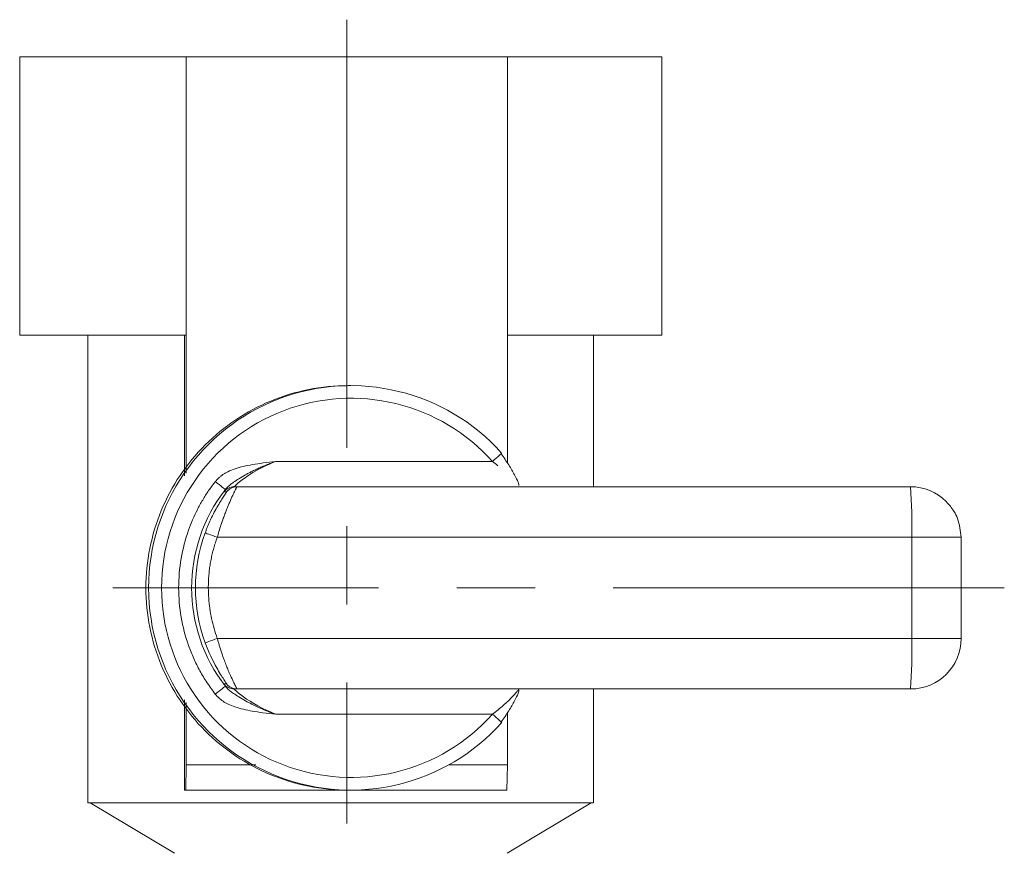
# Model space of a CAD drawing. Extents: x -34599 to 125690, y -105249 to 21518.
# Tile 53 of 64: x 113105 to 113137, y -33238 to -33211. Entities that reach past the tile are written whole.
import ezdxf

# ---------------------------------------------------------------- set-up
doc = ezdxf.new("R2010")
doc.units = 0
doc.header["$MEASUREMENT"] = 0
doc.linetypes.add('CENTERX2', pattern=[20.32, 12.7, -2.54, 2.54, -2.54])
doc.layers.get('0').update_dxf_attribs({"linetype": 'CONTINUOUS'})

msp = doc.modelspace()

# ---------------------------------------------------------------- linework, layer by layer
at = {"color": 30, "linetype": 'CENTERX2', "lineweight": 5}
for p, q in [((113115.33928, -33212.152, -1.21077), (113115.33928, -33210.94141, -1.21077)), ((113115.33928, -33212.152, -1.21077), (113115.33928, -33237.04604, -1.21077)), ((113136.69272, -33229.39679, -1.21077), (113107.74571, -33229.39679, -1.21077))]:
    msp.add_line(p, q, dxfattribs=at)
at = {"color": 30, "linetype": 'Continuous', "lineweight": 5}
for p, q in [((113104.71593, -33212.152, -1.21077), (113104.71593, -33221.18499, -1.21077)), ((113110.1253, -33212.152, -1.21077), (113104.71593, -33212.152, -1.21077)), ((113120.55325, -33212.152, -1.21077), (113110.1253, -33212.152, -1.21077)), ((113110.1253, -33221.18499, -1.21077), (113110.1253, -33212.152, -1.21077)), ((113120.55325, -33212.152, -1.21077), (113120.55325, -33221.18499, -1.21077)), ((113125.57183, -33212.152, -1.21077), (113120.55325, -33212.152, -1.21077)), ((113125.57183, -33212.152, -1.21077), (113125.57183, -33221.18499, -1.21077)), ((113104.71593, -33221.18499, -1.21077), (113110.1253, -33221.18499, -1.21077)), ((113106.93207, -33221.18499, -1.21077), (113106.93207, -33236.37682, -1.21077)), ((113110.06712, -33225.75798, -1.21077), (113110.06712, -33221.18499, -1.21077)), ((113110.1253, -33225.67088, -1.21077), (113110.1253, -33221.18499, -1.21077)), ((113120.55325, -33221.18499, -1.21077), (113120.55325, -33225.33669, -1.21077)), ((113120.55325, -33221.18499, -1.21077), (113125.57183, -33221.18499, -1.21077)), ((113123.35569, -33226.11207, -1.21077), (113123.35569, -33221.18499, -1.21077)), ((113115.47251, -33222.82734, -1.21077), (113115.38369, -33222.82734, -1.21077)), ((113113.02865, -33225.29088, -1.21077), (113120.07085, -33225.29088, -1.21077)), ((113111.67688, -33226.11207, -1.21077), (113111.7657, -33226.11207, -1.21077)), ((113111.7657, -33226.11207, -1.21077), (113133.64971, -33226.11207, -1.21077)), ((113111.34877, -33226.27593, -1.21077), (113111.43759, -33226.27593, -1.21077)), ((113111.13235, -33227.75443, -1.21077), (113133.68524, -33227.75443, -1.21077)), ((113133.68524, -33231.03915, -1.21077), (113133.68524, -33227.75443, -1.21077)), ((113133.68524, -33227.75443, -1.21077), (113135.29207, -33227.75443, -1.21077)), ((113135.29207, -33231.03915, -1.21077), (113135.29207, -33227.75443, -1.21077)), ((113133.68524, -33231.03915, -1.21077), (113111.13235, -33231.03915, -1.21077)), ((113135.29207, -33231.03915, -1.21077), (113133.68524, -33231.03915, -1.21077)), ((113111.43759, -33232.51765, -1.21077), (113111.34877, -33232.51765, -1.21077)), ((113111.7657, -33232.68151, -1.21077), (113111.67688, -33232.68151, -1.21077)), ((113133.64971, -33232.68151, -1.21077), (113111.7657, -33232.68151, -1.21077)), ((113123.35569, -33236.37682, -1.21077), (113123.35569, -33232.68151, -1.21077)), ((113110.06712, -33235.96623, -1.21077), (113110.06712, -33233.03559, -1.21077)), ((113110.1253, -33235.14505, -1.21077), (113110.1253, -33233.12269, -1.21077)), ((113120.55325, -33233.45823, -1.21077), (113120.55325, -33235.14505, -1.21077)), ((113120.07085, -33233.50269, -1.21077), (113113.02865, -33233.50269, -1.21077)), ((113110.1253, -33235.14505, -1.21077), (113110.10754, -33235.96623, -1.21077)), ((113110.1253, -33235.14505, -1.21077), (113112.3898, -33235.14505, -1.21077)), ((113118.65218, -33235.14505, -1.21077), (113120.55325, -33235.14505, -1.21077)), ((113120.55325, -33235.14505, -1.21077), (113120.53549, -33235.96623, -1.21077)), ((113110.06712, -33235.96623, -1.21077), (113110.10754, -33235.96623, -1.21077)), ((113110.10754, -33235.96623, -1.21077), (113115.32151, -33235.96623, -1.21077)), ((113115.32151, -33235.96623, -1.21077), (113120.53549, -33235.96623, -1.21077)), ((113115.38369, -33235.96623, -1.21077), (113115.47251, -33235.96623, -1.21077)), ((113107.00737, -33236.37621, -1.21077), (113109.74174, -33238.01918, -1.21077)), ((113120.54602, -33238.01918, -1.21077), (113123.28039, -33236.37621, -1.21077))]:
    msp.add_line(p, q, dxfattribs=at)
for centre, radius, start, end in [((113115.47224, -33229.39679, -1.21077), 6.56879, 41.815419, 318.184581), ((113114.68221, -33227.34402, -1.21077), 19.00747, 358.762776, 3.716191), ((113133.64967, -33227.75386, -1.21077), 1.6418, 45.03775, 89.99863), ((113115.4924, -33229.39679, -1.21077), 5.19453, 142.010073, 217.989927), ((113115.61701, -33229.39679, -1.21077), 5.19478, 159.922185, 200.077815), ((113114.68242, -33231.44956, -1.21077), 19.00725, 356.283786, 1.237238), ((113133.64952, -33231.03933, -1.21077), 1.64218, 270.006687, 0.006334)]:
    msp.add_arc(centre, radius, start, end, dxfattribs=at)
for points, knots in [([(113115.38369, -33235.96623, -1.21077), (113114.52395, -33235.96623, -1.21077), (113113.66455, -33235.79525, -1.21077), (113112.07597, -33235.13708, -1.21077), (113111.3474, -33234.65016, -1.21077), (113110.13155, -33233.43402, -1.21077), (113109.64474, -33232.70529, -1.21077), (113108.98673, -33231.11633, -1.21077), (113108.81578, -33230.25673, -1.21077), (113108.81578, -33228.53685, -1.21077), (113108.98673, -33227.67725, -1.21077), (113109.64474, -33226.08829, -1.21077), (113110.13155, -33225.35956, -1.21077), (113111.3474, -33224.14342, -1.21077), (113112.07597, -33223.6565, -1.21077), (113113.66455, -33222.99833, -1.21077), (113114.52395, -33222.82735, -1.21077), (113115.38369, -33222.82735, -1.21077)], [0, 0, 0, 0, 0.125, 0.125, 0.25, 0.25, 0.375, 0.375, 0.5, 0.5, 0.625, 0.625, 0.75, 0.75, 0.875, 0.875, 1, 1, 1, 1]), ([(113120.07085, -33225.29089, -1.21077), (113119.23952, -33224.36121, -1.21077), (113118.14549, -33223.70588, -1.21077), (113115.72185, -33223.11751, -1.21077), (113114.4492, -33223.1983, -1.21077), (113112.11938, -33224.08842, -1.21077), (113111.11695, -33224.87684, -1.21077), (113109.70263, -33226.93152, -1.21077), (113109.32398, -33228.1495, -1.21077), (113109.32398, -33230.64408, -1.21077), (113109.70263, -33231.86206, -1.21077), (113111.11695, -33233.91674, -1.21077), (113112.11938, -33234.70516, -1.21077), (113114.4492, -33235.59528, -1.21077), (113115.72185, -33235.67607, -1.21077), (113118.14549, -33235.0877, -1.21077), (113119.23952, -33234.43237, -1.21077), (113120.07085, -33233.50269, -1.21077)], [0, 0, 0, 0, 0.125, 0.125, 0.25, 0.25, 0.375, 0.375, 0.5, 0.5, 0.625, 0.625, 0.75, 0.75, 0.875, 0.875, 1, 1, 1, 1]), ([(113120.92516, -33226.07416, -1.21077), (113120.92574, -33226.06478, -1.21077), (113120.92729, -33226.03966, -1.21077), (113120.89302, -33225.93515, -1.21077), (113120.79123, -33225.72364, -1.21077), (113120.60134, -33225.39436, -1.21077), (113120.43508, -33225.16085, -1.21077), (113120.34778, -33225.03822, -1.21077)], [0, 0, 0, 0, 0.06747823, 0.18059865, 0.42369586, 0.6973636, 1, 1, 1, 1]), ([(113111.06613, -33225.94667, -1.21077), (113111.0835, -33225.92559, -1.21077), (113111.1186, -33225.88299, -1.21077), (113111.17857, -33225.82429, -1.21077), (113111.24433, -33225.76878, -1.21077), (113111.31639, -33225.71686, -1.21077), (113111.39462, -33225.66841, -1.21077), (113111.52301, -33225.60002, -1.21077), (113111.71781, -33225.52164, -1.21077), (113111.98557, -33225.4482, -1.21077), (113112.292, -33225.38848, -1.21077), (113112.64147, -33225.3348, -1.21077), (113112.89357, -33225.30621, -1.21077), (113113.02865, -33225.29089, -1.21077)], [0, 0, 0, 0, 0.03862662, 0.07804896, 0.11852939, 0.16031033, 0.20361238, 0.24863379, 0.36603517, 0.49977362, 0.64098226, 0.80763923, 1, 1, 1, 1]), ([(113113.02865, -33225.29089, -1.21077), (113112.96498, -33225.31353, -1.21077), (113112.84282, -33225.35699, -1.21077), (113112.66999, -33225.42576, -1.21077), (113112.51441, -33225.4923, -1.21077), (113112.37577, -33225.5561, -1.21077), (113112.25325, -33225.6163, -1.21077), (113112.14588, -33225.67236, -1.21077), (113112.00475, -33225.75012, -1.21077), (113111.84084, -33225.84606, -1.21077), (113111.67846, -33225.94999, -1.21077), (113111.55975, -33226.0376, -1.21077), (113111.47127, -33226.11259, -1.21077), (113111.42173, -33226.17082, -1.21077), (113111.39783, -33226.19892, -1.21077)], [0, 0, 0, 0, 0.10384305, 0.19925856, 0.28621984, 0.36493589, 0.4357681, 0.49914959, 0.55543445, 0.6916913, 0.80566941, 0.87541063, 0.93989451, 1, 1, 1, 1]), ([(113113.02865, -33225.29089, -1.21077), (113112.7239, -33225.41231, -1.21077), (113112.24701, -33225.65627, -1.21077), (113111.77297, -33226.01238, -1.21077), (113111.67349, -33226.11207, -1.21077), (113111.67688, -33226.11207, -1.21077)], [0.230554, 0.230554, 0.230554, 0.230554, 0.35945183, 0.445383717, 0.531315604, 0.531315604, 0.531315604, 0.531315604]), ([(113111.06613, -33232.84691, -1.21077), (113111.02023, -33232.78673, -1.21077), (113110.92866, -33232.66666, -1.21077), (113110.8008, -33232.48015, -1.21077), (113110.68044, -33232.28964, -1.21077), (113110.56824, -33232.09463, -1.21077), (113110.46401, -33231.89527, -1.21077), (113110.36782, -33231.69152, -1.21077), (113110.27964, -33231.48337, -1.21077), (113110.11408, -33231.04456, -1.21077), (113109.93171, -33230.35234, -1.21077), (113109.85191, -33229.39694, -1.21077), (113109.93168, -33228.44136, -1.21077), (113110.1256, -33227.70532, -1.21077), (113110.32916, -33227.18439, -1.21077), (113110.48185, -33226.85723, -1.21077), (113110.65551, -33226.54156, -1.21077), (113110.84849, -33226.2361, -1.21077), (113110.99343, -33226.04335, -1.21077), (113111.06613, -33225.94667, -1.21077)], [0, 0, 0, 0, 0.030565, 0.06097975, 0.09129333, 0.1215553, 0.15181549, 0.18212371, 0.21252956, 0.24308216, 0.37151811, 0.50001231, 0.62844827, 0.75694249, 0.80573014, 0.85422627, 0.90263403, 0.95115767, 1, 1, 1, 1]), ([(113111.7657, -33226.11207, -1.21077), (113111.76603, -33226.11271, -1.21077), (113111.76671, -33226.11402, -1.21077), (113111.76229, -33226.12483, -1.21077), (113111.75396, -33226.14269, -1.21077), (113111.74129, -33226.16874, -1.21077), (113111.72437, -33226.20324, -1.21077), (113111.69243, -33226.26867, -1.21077), (113111.63252, -33226.39278, -1.21077), (113111.55667, -33226.56319, -1.21077), (113111.48707, -33226.72809, -1.21077), (113111.43544, -33226.85542, -1.21077), (113111.38159, -33226.99501, -1.21077), (113111.32052, -33227.15923, -1.21077), (113111.25456, -33227.34863, -1.21077), (113111.18851, -33227.55609, -1.21077), (113111.15041, -33227.69066, -1.21077), (113111.13235, -33227.75443, -1.21077)], [0, 0, 0, 0, 0.03920859, 0.07953874, 0.12104881, 0.16379231, 0.20781826, 0.25317153, 0.3690161, 0.50447303, 0.5609916, 0.62868525, 0.69054202, 0.75241868, 0.84315882, 0.92567404, 1, 1, 1, 1]), ([(113110.73793, -33227.61344, -1.21077), (113110.75083, -33227.57877, -1.21077), (113110.7766, -33227.50952, -1.21077), (113110.81769, -33227.40715, -1.21077), (113110.86032, -33227.30633, -1.21077), (113110.90462, -33227.20716, -1.21077), (113110.97268, -33227.06245, -1.21077), (113111.06566, -33226.88116, -1.21077), (113111.17985, -33226.68051, -1.21077), (113111.2842, -33226.51221, -1.21077), (113111.36099, -33226.39559, -1.21077), (113111.40935, -33226.32341, -1.21077), (113111.43561, -33226.28335, -1.21077), (113111.43693, -33226.27838, -1.21077), (113111.43759, -33226.27593, -1.21077)], [0, 0, 0, 0, 0.05146463, 0.10278849, 0.1541903, 0.2058878, 0.25809502, 0.3870269, 0.51321426, 0.64005972, 0.76166641, 0.8447414, 0.92335338, 1, 1, 1, 1]), ([(113111.34877, -33226.27593, -1.21077), (113111.34865, -33226.27531, -1.21077), (113111.3484, -33226.27405, -1.21077), (113111.35391, -33226.26436, -1.21077), (113111.36385, -33226.24891, -1.21077), (113111.37835, -33226.22759, -1.21077), (113111.39171, -33226.20892, -1.21077), (113111.3985, -33226.19944, -1.21077)], [0, 0, 0, 0, 0.19343139, 0.38855991, 0.58701556, 0.79034831, 1, 1, 1, 1]), ([(113135.29207, -33227.75443, -1.21077), (113135.26944, -33227.54645, -1.21077), (113135.23727, -33227.25087, -1.21077), (113135.04499, -33226.86242, -1.21077), (113134.89733, -33226.69617, -1.21077), (113134.8078, -33226.59537, -1.21077)], [0, 0, 0, 0, 0.48310431, 0.68658631, 1, 1, 1, 1]), ([(113111.13235, -33227.75443, -1.21077), (113111.11153, -33227.81342, -1.21077), (113111.07, -33227.93107, -1.21077), (113111.01649, -33228.11005, -1.21077), (113110.96969, -33228.29011, -1.21077), (113110.9302, -33228.47148, -1.21077), (113110.89786, -33228.6541, -1.21077), (113110.87272, -33228.83799, -1.21077), (113110.85476, -33229.02314, -1.21077), (113110.84399, -33229.20955, -1.21077), (113110.83946, -33229.4465, -1.21077), (113110.84925, -33229.73277, -1.21077), (113110.88408, -33230.06611, -1.21077), (113110.9427, -33230.39529, -1.21077), (113111.02317, -33230.72098, -1.21077), (113111.09586, -33230.93282, -1.21077), (113111.13235, -33231.03915, -1.21077)], [0, 0, 0, 0, 0.05596737, 0.11163552, 0.16708808, 0.22240965, 0.27768543, 0.33300086, 0.38844115, 0.44409097, 0.50003404, 0.60046155, 0.70017601, 0.79967242, 0.89944905, 1, 1, 1, 1]), ([(113111.43759, -33232.51765, -1.21077), (113111.44181, -33232.51765, -1.21077), (113111.3667, -33232.40915, -1.21077), (113111.07516, -33231.95525, -1.21077), (113110.84724, -33231.47919, -1.21077), (113110.73793, -33231.18014, -1.21077)], [0, 0, 0, 0, 0.071419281, 0.142838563, 0.249967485, 0.249967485, 0.249967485, 0.249967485]), ([(113111.13235, -33231.03915, -1.21077), (113111.14245, -33231.07532, -1.21077), (113111.16355, -33231.15081, -1.21077), (113111.19856, -33231.2676, -1.21077), (113111.2376, -33231.39205, -1.21077), (113111.28081, -33231.52301, -1.21077), (113111.32395, -33231.64718, -1.21077), (113111.37486, -33231.78615, -1.21077), (113111.42988, -33231.92948, -1.21077), (113111.48628, -33232.06724, -1.21077), (113111.55721, -33232.23135, -1.21077), (113111.63343, -33232.39879, -1.21077), (113111.6981, -33232.53209, -1.21077), (113111.73453, -33232.6083, -1.21077), (113111.75483, -33232.6511, -1.21077), (113111.76633, -33232.67686, -1.21077), (113111.76591, -33232.67998, -1.21077), (113111.7657, -33232.68151, -1.21077)], [0, 0, 0, 0, 0.04212275, 0.0879153, 0.13738572, 0.19054034, 0.24738414, 0.29302506, 0.37091423, 0.44231836, 0.49483713, 0.63039069, 0.74481546, 0.81231482, 0.87723336, 0.93973418, 1, 1, 1, 1]), ([(113111.06613, -33232.84691, -1.21077), (113111.15082, -33232.78074, -1.21077), (113111.23594, -33232.71497, -1.21077), (113111.359, -33232.62138, -1.21077), (113111.39617, -33232.59414, -1.21077), (113111.3985, -33232.59414, -1.21077)], [0, 0, 0, 0, 0.5, 0.5, 1, 1, 1, 1]), ([(113111.39843, -33232.59419, -1.21077), (113111.41282, -33232.61169, -1.21077), (113111.44186, -33232.64699, -1.21077), (113111.49089, -33232.69447, -1.21077), (113111.5433, -33232.73955, -1.21077), (113111.59925, -33232.78276, -1.21077), (113111.69335, -33232.85023, -1.21077), (113111.83994, -33232.94615, -1.21077), (113112.03892, -33233.06203, -1.21077), (113112.27005, -33233.18553, -1.21077), (113112.50952, -33233.29943, -1.21077), (113112.76944, -33233.40925, -1.21077), (113112.94022, -33233.47082, -1.21077), (113113.02865, -33233.50269, -1.21077)], [0, 0, 0, 0, 0.03676563, 0.074176, 0.11245091, 0.15183961, 0.19262578, 0.30703052, 0.44407387, 0.56508298, 0.72087572, 0.85548285, 1, 1, 1, 1]), ([(113111.67688, -33232.68151, -1.21077), (113111.67349, -33232.68151, -1.21077), (113111.74691, -33232.75326, -1.21077), (113112.14931, -33233.07152, -1.21077), (113112.62232, -33233.3408, -1.21077), (113113.02865, -33233.50269, -1.21077)], [0, 0, 0, 0, 0.085931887, 0.12889783, 0.300761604, 0.300761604, 0.300761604, 0.300761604]), ([(113120.92553, -33232.70118, -1.21077), (113120.91123, -33232.71743, -1.21077), (113120.88186, -33232.7508, -1.21077), (113120.79966, -33232.84373, -1.21077), (113120.65929, -33232.99451, -1.21077), (113120.41842, -33233.22902, -1.21077), (113120.19388, -33233.40582, -1.21077), (113120.07085, -33233.50269, -1.21077)], [0, 0, 0, 0, 0.12593348, 0.25871779, 0.40012826, 0.67131703, 1, 1, 1, 1]), ([(113120.34781, -33233.75539, -1.21077), (113120.43526, -33233.63311, -1.21077), (113120.60201, -33233.39994, -1.21077), (113120.79223, -33233.0708, -1.21077), (113120.89288, -33232.85818, -1.21077), (113120.92751, -33232.7543, -1.21077), (113120.92589, -33232.72926, -1.21077), (113120.92528, -33232.7199, -1.21077)], [0, 0, 0, 0, 0.301844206, 0.575539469, 0.819950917, 0.932678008, 1, 1, 1, 1]), ([(113113.02865, -33233.50269, -1.21077), (113112.89149, -33233.48716, -1.21077), (113112.63744, -33233.45838, -1.21077), (113112.28828, -33233.4054, -1.21077), (113111.98362, -33233.34583, -1.21077), (113111.71902, -33233.27327, -1.21077), (113111.49607, -33233.18546, -1.21077), (113111.3202, -33233.08482, -1.21077), (113111.17849, -33232.97671, -1.21077), (113111.10309, -33232.88961, -1.21077), (113111.06613, -33232.84691, -1.21077)], [0, 0, 0, 0, 0.195276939, 0.361700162, 0.499525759, 0.634246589, 0.749404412, 0.837398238, 0.920295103, 1, 1, 1, 1]), ([(113120.07085, -33233.50269, -1.21077), (113120.152, -33233.57529, -1.21077), (113120.22889, -33233.64491, -1.21077), (113120.34031, -33233.74758, -1.21077), (113120.37029, -33233.77642, -1.21077), (113120.36794, -33233.77642, -1.21077)], [0, 0, 0, 0, 0.5, 0.5, 1, 1, 1, 1]), ([(113115.32151, -33236.37682, -1.21077), (113114.78352, -33236.37682, -1.21077), (113113.70754, -33236.37682, -1.21077), (113112.1469, -33236.37682, -1.21077), (113110.70209, -33236.37682, -1.21077), (113109.42722, -33236.37682, -1.21077), (113108.37437, -33236.37682, -1.21077), (113107.57307, -33236.37682, -1.21077), (113107.09481, -33236.37682, -1.21077), (113106.89175, -33236.37682, -1.21077), (113106.9425, -33236.37682, -1.21077), (113106.94753, -33236.37682, -1.21077)], [0, 0, 0, 0, 0.12330541, 0.24661124, 0.36991663, 0.49322222, 0.61652794, 0.73983353, 0.86313909, 0.98644471, 1, 1, 1, 1]), ([(113123.34023, -33236.37682, -1.21077), (113123.32232, -33236.37682, -1.21077), (113123.28428, -33236.37682, -1.21077), (113122.84122, -33236.37682, -1.21077), (113122.11479, -33236.37682, -1.21077), (113121.11262, -33236.37682, -1.21077), (113119.88322, -33236.37682, -1.21077), (113118.47098, -33236.37682, -1.21077), (113116.93153, -33236.37682, -1.21077), (113115.85819, -33236.37682, -1.21077), (113115.32151, -33236.37682, -1.21077)], [0, 0, 0, 0, 0.112808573, 0.23955028, 0.366291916, 0.493033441, 0.619774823, 0.746516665, 0.873258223, 1, 1, 1, 1])]:
    msp.add_open_spline(points, degree=3, knots=knots, dxfattribs=at)
for points in [[(113120.07085, -33225.29089, -1.21077), (113120.15095, -33225.21923, -1.21077), (113120.30849, -33225.07657, -1.21077), (113120.37026, -33225.01716, -1.21077), (113120.36794, -33225.01716, -1.21077)], [(113120.2461, -33225.42815, -1.21077), (113120.18929, -33225.38156, -1.21077), (113120.13065, -33225.33547, -1.21077), (113120.07085, -33225.29089, -1.21077)], [(113111.3985, -33226.19944, -1.21077), (113111.39385, -33226.19944, -1.21077), (113111.23551, -33226.07902, -1.21077), (113111.06613, -33225.94667, -1.21077)], [(113111.34877, -33226.27593, -1.21077), (113111.42492, -33226.17461, -1.21077), (113111.55016, -33226.11207, -1.21077), (113111.67688, -33226.11207, -1.21077)], [(113111.7657, -33226.11207, -1.21077), (113111.63897, -33226.11207, -1.21077), (113111.51374, -33226.17461, -1.21077), (113111.43759, -33226.27593, -1.21077)], [(113111.13235, -33227.75443, -1.21077), (113111.03142, -33227.71752, -1.21077), (113110.82856, -33227.64404, -1.21077), (113110.74026, -33227.61344, -1.21077), (113110.73793, -33227.61344, -1.21077)], [(113110.73793, -33231.18014, -1.21077), (113110.74026, -33231.18014, -1.21077), (113110.82856, -33231.14954, -1.21077), (113111.03142, -33231.07606, -1.21077), (113111.13235, -33231.03915, -1.21077)], [(113111.34877, -33232.51765, -1.21077), (113111.34552, -33232.51739, -1.21077), (113111.3627, -33232.54512, -1.21077), (113111.39843, -33232.59419, -1.21077)], [(113111.67688, -33232.68151, -1.21077), (113111.55016, -33232.68151, -1.21077), (113111.42492, -33232.61897, -1.21077), (113111.34877, -33232.51765, -1.21077)], [(113111.43759, -33232.51765, -1.21077), (113111.51374, -33232.61897, -1.21077), (113111.63897, -33232.68151, -1.21077), (113111.7657, -33232.68151, -1.21077)]]:
    msp.add_open_spline(points, degree=3, dxfattribs=at)

doc.saveas('drawing.dxf')
